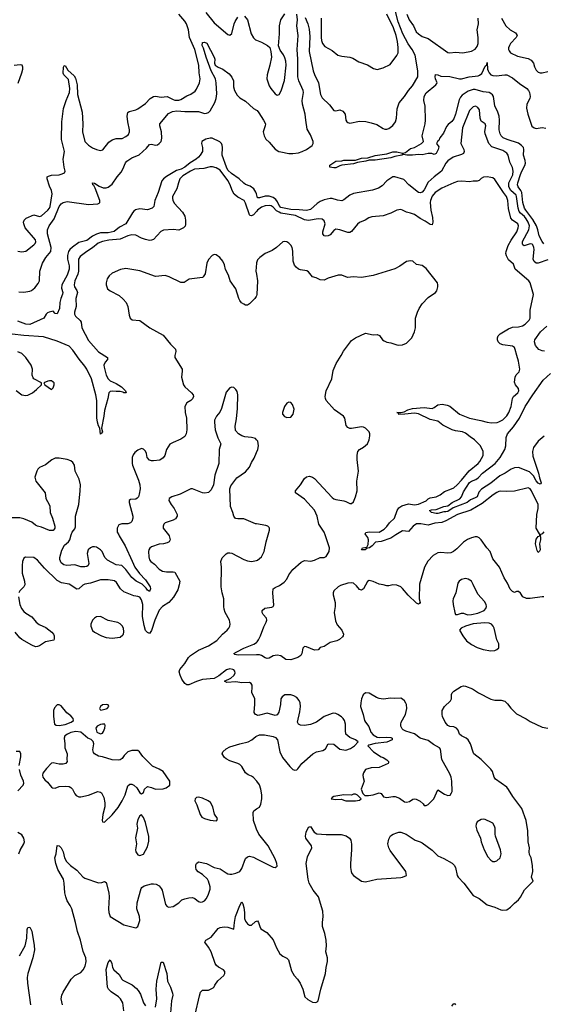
# Model space of a CAD drawing. Header units: inches. Extents: x 1473912 to 1647258, y 640388 to 773423.
# Tile 108 of 256: x 1517587 to 1522923, y 665215 to 675253. Entities that reach past the tile are written whole.
import ezdxf

# ---------------------------------------------------------------- set-up
doc = ezdxf.new("R2010")
doc.units = ezdxf.units.IN
doc.header["$MEASUREMENT"] = 0
for name, color, linetype in [('B5616', 7, 'Continuous'), ('B5617', 7, 'Continuous'), ('B5626', 7, 'Continuous'), ('B5627', 7, 'Continuous')]:
    doc.layers.add(name, color=color, linetype=linetype)

msp = doc.modelspace()

# ---------------------------------------------------------------- linework, layer by layer
at = {"layer": 'B5616', "color": 5}
for points, elevation in [([(1519103, 670000), (1519111, 669990), (1519122, 669950), (1519111, 669930), (1519090, 669920), (1519052, 669910), (1519010, 669907), (1518930, 669878), (1518914, 669866), (1518904, 669850), (1518900, 669830), (1518903, 669777), (1518910, 669747), (1518923, 669730), (1518962, 669702), (1519010, 669650), (1519044, 669630), (1519083, 669623), (1519150, 669625), (1519170, 669619), (1519220, 669530), (1519214, 669490), (1519198, 669442), (1519155, 669365), (1519108, 669310), (1519042, 669270), (1519010, 669234), (1518963, 669130), (1518930, 669025), (1518910, 668996), (1518890, 669005), (1518870, 669027), (1518856, 669076), (1518839, 669170), (1518842, 669290), (1518830, 669340), (1518810, 669365), (1518790, 669374), (1518750, 669378), (1518650, 669419), (1518614, 669450), (1518575, 669515), (1518553, 669533), (1518490, 669544), (1518410, 669542), (1518310, 669509), (1518250, 669497), (1518230, 669487), (1518190, 669450), (1518170, 669448), (1518090, 669498), (1518013, 669513), (1517970, 669534), (1517841, 669661), (1517770, 669742), (1517730, 669770), (1517647, 669773), (1517630, 669762), (1517616, 669730), (1517611, 669690), (1517612, 669610), (1517637, 669530), (1517639, 669490), (1517630, 669470), (1517590, 669432), (1517579, 669410)], 840), ([(1518596, 670000), (1518600, 669990), (1518661, 669890), (1518734, 669734), (1518760, 669670), (1518808, 669608), (1518870, 669542), (1518917, 669470), (1518920, 669450), (1518910, 669425), (1518890, 669438), (1518877, 669457), (1518837, 669497), (1518775, 669530), (1518730, 669566), (1518670, 669649), (1518639, 669679), (1518627, 669687), (1518570, 669697), (1518482, 669742), (1518456, 669770), (1518427, 669830), (1518410, 669848), (1518370, 669875), (1518350, 669880), (1518330, 669879), (1518309, 669870), (1518286, 669850), (1518275, 669810), (1518291, 669710), (1518285, 669690), (1518270, 669679), (1518250, 669675), (1518210, 669676), (1518150, 669696), (1518068, 669688), (1518036, 669696), (1518010, 669717), (1517997, 669750), (1517996, 669770), (1518016, 669844), (1518043, 669897), (1518086, 669930), (1518100, 669950), (1518113, 670000)], 820), ([(1520000, 668165), (1519990, 668169), (1519978, 668190), (1519984, 668276), (1519982, 668330), (1519974, 668354), (1519953, 668390), (1519958, 668450), (1519955, 668470), (1519945, 668485), (1519930, 668495), (1519850, 668493), (1519790, 668501), (1519697, 668497), (1519675, 668510), (1519739, 668541), (1519771, 668568), (1519783, 668590), (1519781, 668610), (1519770, 668625), (1519759, 668630), (1519730, 668634), (1519695, 668625), (1519617, 668563), (1519570, 668536), (1519450, 668525), (1519390, 668506), (1519310, 668471), (1519290, 668472), (1519270, 668487), (1519241, 668530), (1519221, 668570), (1519214, 668606), (1519220, 668630), (1519270, 668690), (1519309, 668751), (1519328, 668772), (1519410, 668824), (1519513, 668870), (1519595, 668925), (1519654, 668990), (1519702, 669030), (1519718, 669050), (1519728, 669070), (1519731, 669090), (1519724, 669130), (1519681, 669210), (1519670, 669244), (1519667, 669270), (1519669, 669349), (1519651, 669410), (1519641, 669470), (1519645, 669670), (1519637, 669730), (1519650, 669767), (1519690, 669807), (1519710, 669817), (1519730, 669819), (1519750, 669815), (1519870, 669750), (1519910, 669737), (1519950, 669730), (1520000, 669741)], 840), ([(1517575, 669370), (1517589, 669290), (1517606, 669250), (1517630, 669219), (1517650, 669201), (1517710, 669166), (1517756, 669110), (1517787, 669087), (1517855, 669055), (1517916, 669010), (1517933, 668990), (1517939, 668970), (1517940, 668940), (1517934, 668926), (1517850, 668912), (1517790, 668870), (1517770, 668862), (1517750, 668861), (1517710, 668876), (1517610, 668935), (1517590, 668952), (1517540, 669010)], 840), ([(1520000, 668778), (1519814, 668773), (1519780, 668780), (1519769, 668790), (1519800, 668810), (1519870, 668846), (1519974, 668886), (1520000, 668905)], 820), ([(1520000, 667495), (1519970, 667527), (1519950, 667542), (1519914, 667554), (1519890, 667576), (1519850, 667638), (1519830, 667661), (1519811, 667671), (1519730, 667696), (1519690, 667716), (1519674, 667730), (1519650, 667770), (1519656, 667790), (1519690, 667819), (1519730, 667840), (1519830, 667872), (1519917, 667890), (1519953, 667910), (1519995, 667945), (1520000, 667948)], 840), ([(1517583, 667650), (1517598, 667738), (1517598, 667770), (1517590, 667792), (1517550, 667793)], 860), ([(1517570, 667390), (1517624, 667450), (1517630, 667470), (1517626, 667490), (1517599, 667550), (1517584, 667610)], 860), ([(1520000, 667002), (1519996, 667010), (1519969, 667090), (1519965, 667170), (1519972, 667188), (1520000, 667207)], 840), ([(1517580, 666750), (1517593, 666787), (1517630, 666851), (1517635, 666870), (1517630, 666909), (1517610, 666943), (1517570, 666967)], 860), ([(1518022, 665210), (1518011, 665270), (1518016, 665310), (1518030, 665340), (1518112, 665470), (1518150, 665508), (1518210, 665538), (1518235, 665565), (1518255, 665605), (1518266, 665650), (1518260, 665690), (1518233, 665753), (1518208, 665870), (1518177, 665957), (1518157, 666050), (1518119, 666190), (1518103, 666223), (1518071, 666271), (1518057, 666310), (1518048, 666350), (1518041, 666450), (1518033, 666490), (1517976, 666590), (1517954, 666650), (1517947, 666710), (1517958, 666750), (1517970, 666834), (1517990, 666831), (1518010, 666810), (1518030, 666770), (1518043, 666710), (1518063, 666670), (1518105, 666630), (1518170, 666582), (1518230, 666515), (1518250, 666502), (1518390, 666452), (1518424, 666456), (1518450, 666467), (1518470, 666458), (1518496, 666350), (1518498, 666310), (1518491, 666190), (1518496, 666150), (1518510, 666110), (1518650, 666025), (1518770, 665996), (1518790, 666007), (1518810, 666070), (1518808, 666110), (1518780, 666190), (1518783, 666250), (1518825, 666395), (1518833, 666407), (1518856, 666424), (1518930, 666443), (1518950, 666444), (1518979, 666439), (1519010, 666422), (1519030, 666397), (1519038, 666378), (1519072, 666232), (1519090, 666211), (1519106, 666206), (1519150, 666213), (1519209, 666250), (1519241, 666279), (1519269, 666291), (1519310, 666299), (1519350, 666304), (1519373, 666293), (1519410, 666263), (1519430, 666258), (1519450, 666259), (1519471, 666269), (1519490, 666295), (1519510, 666339), (1519527, 666390), (1519527, 666413), (1519512, 666470), (1519500, 666490), (1519450, 666538), (1519406, 666566), (1519386, 666590), (1519381, 666610), (1519382, 666638), (1519388, 666652), (1519410, 666666), (1519490, 666649), (1519568, 666610), (1519630, 666598), (1519690, 666555), (1519710, 666545), (1519730, 666542), (1519750, 666542), (1519790, 666553), (1519830, 666570), (1519850, 666601), (1519890, 666703), (1519910, 666720), (1519930, 666726), (1519970, 666714), (1520000, 666699)], 840), ([(1519376, 665110), (1519418, 665302), (1519430, 665339), (1519450, 665361), (1519510, 665358), (1519558, 665382), (1519570, 665392), (1519575, 665410), (1519605, 665455), (1519666, 665510), (1519679, 665530), (1519677, 665550), (1519665, 665565), (1519613, 665593), (1519593, 665610), (1519579, 665630), (1519537, 665750), (1519510, 665799), (1519473, 665850), (1519485, 665870), (1519540, 665900), (1519610, 665987), (1519630, 665998), (1519670, 666004), (1519710, 666002), (1519770, 665982), (1519776, 666050), (1519788, 666110), (1519830, 666224), (1519850, 666259), (1519860, 666240), (1519870, 666202), (1519877, 666150), (1519879, 666090), (1519890, 666062), (1519910, 666034), (1519930, 666021), (1519950, 666023), (1519990, 666059), (1520000, 666063)], 820), ([(1517584, 665710), (1517642, 665810), (1517660, 665890), (1517663, 665977), (1517670, 665999), (1517690, 666003), (1517710, 665962), (1517735, 665815), (1517737, 665770), (1517721, 665690), (1517672, 665530), (1517665, 665490), (1517667, 665430), (1517697, 665210)], 840), ([(1518648, 665150), (1518639, 665230), (1518613, 665270), (1518594, 665290), (1518521, 665341), (1518492, 665370), (1518482, 665390), (1518470, 665570), (1518490, 665641), (1518510, 665667), (1518528, 665630), (1518534, 665590), (1518545, 665565), (1518600, 665520), (1518628, 665470), (1518640, 665460), (1518733, 665413), (1518778, 665378), (1518795, 665355), (1518817, 665317), (1518848, 665230), (1518870, 665198)], 820), ([(1518970, 665185), (1518984, 665270), (1518979, 665370), (1518986, 665450), (1519030, 665645), (1519050, 665646), (1519087, 665530), (1519095, 665450), (1519124, 665390), (1519146, 665330), (1519148, 665310), (1519135, 665250), (1519123, 665130)], 820)]:
    msp.add_lwpolyline(points, dxfattribs=dict(at, elevation=elevation))
at = {"layer": 'B5616', "color": 5, "elevation": 860}
for points in [[(1518410, 669169), (1518370, 669165), (1518350, 669153), (1518330, 669130), (1518313, 669090), (1518313, 669070), (1518330, 669027), (1518350, 669008), (1518421, 668970), (1518470, 668954), (1518530, 668948), (1518610, 668959), (1518639, 668981), (1518646, 668990), (1518649, 669011), (1518644, 669050), (1518633, 669073), (1518610, 669095), (1518588, 669108), (1518490, 669129)], [(1517990, 668269), (1517970, 668269), (1517942, 668238), (1517933, 668210), (1517931, 668149), (1517942, 668070), (1517960, 668060), (1517990, 668056), (1518050, 668066), (1518113, 668090), (1518134, 668110), (1518133, 668130), (1518110, 668156), (1518067, 668187), (1518010, 668257)], [(1518470, 668273), (1518430, 668269), (1518411, 668250), (1518399, 668230), (1518403, 668223), (1518415, 668215), (1518470, 668226), (1518479, 668230), (1518497, 668250), (1518490, 668268)], [(1518430, 668072), (1518410, 668067), (1518377, 668050), (1518364, 668030), (1518372, 667990), (1518410, 667971), (1518430, 667981), (1518443, 667997), (1518456, 668030), (1518457, 668057), (1518454, 668070), (1518451, 668071)], [(1518158, 667998), (1518110, 667986), (1518074, 667970), (1518049, 667951), (1518041, 667930), (1518048, 667872), (1518047, 667830), (1518070, 667770), (1518067, 667710), (1518071, 667690), (1518056, 667670), (1518030, 667663), (1517990, 667664), (1517930, 667677), (1517910, 667675), (1517860, 667620), (1517824, 667570), (1517819, 667550), (1517824, 667530), (1517842, 667502), (1517870, 667479), (1517910, 667430), (1517923, 667423), (1517950, 667419), (1517990, 667434), (1518050, 667440), (1518090, 667435), (1518110, 667425), (1518125, 667410), (1518150, 667361), (1518164, 667344), (1518190, 667331), (1518211, 667331), (1518290, 667348), (1518383, 667383), (1518410, 667377), (1518421, 667370), (1518444, 667324), (1518455, 667270), (1518454, 667230), (1518435, 667150), (1518427, 667090), (1518430, 667074), (1518450, 667072), (1518530, 667147), (1518590, 667220), (1518632, 667288), (1518662, 667350), (1518690, 667442), (1518710, 667458), (1518730, 667459), (1518750, 667450), (1518781, 667421), (1518810, 667372), (1518830, 667362), (1518850, 667374), (1518858, 667410), (1518890, 667436), (1518930, 667426), (1518970, 667407), (1519050, 667411), (1519079, 667421), (1519117, 667450), (1519116, 667490), (1519050, 667589), (1519010, 667613), (1518942, 667642), (1518841, 667741), (1518809, 667789), (1518790, 667802), (1518730, 667802), (1518691, 667789), (1518651, 667750), (1518630, 667722), (1518610, 667709), (1518590, 667704), (1518530, 667709), (1518430, 667739), (1518390, 667745), (1518349, 667769), (1518341, 667781), (1518334, 667810), (1518344, 667870), (1518336, 667896), (1518316, 667916), (1518282, 667930), (1518211, 667991)], [(1519410, 667326), (1519390, 667325), (1519382, 667318), (1519375, 667310), (1519371, 667290), (1519393, 667250), (1519426, 667150), (1519444, 667124), (1519470, 667111), (1519530, 667094), (1519590, 667085), (1519598, 667090), (1519602, 667110), (1519574, 667154), (1519554, 667230), (1519532, 667272), (1519509, 667290), (1519450, 667318)], [(1518830, 667148), (1518810, 667138), (1518790, 667098), (1518783, 667070), (1518781, 667050), (1518787, 667010), (1518768, 666912), (1518777, 666850), (1518768, 666790), (1518771, 666770), (1518790, 666739), (1518810, 666731), (1518850, 666745), (1518890, 666822), (1518903, 666877), (1518905, 666925), (1518869, 667070), (1518850, 667118)]]:
    msp.add_lwpolyline(points, close=True, dxfattribs=at)
at = {"layer": 'B5617', "color": 5}
for points, elevation in [([(1517570, 672894), (1517610, 672885), (1517650, 672894), (1517730, 672956), (1517744, 672970), (1517752, 672988), (1517750, 673010), (1517644, 673130), (1517629, 673170), (1517627, 673190), (1517632, 673210), (1517653, 673230), (1517730, 673263), (1517790, 673248), (1517810, 673252), (1517875, 673310), (1517890, 673330), (1517897, 673350), (1517918, 673478), (1517911, 673510), (1517890, 673554), (1517866, 673630), (1517869, 673650), (1517881, 673659), (1517910, 673668), (1517990, 673672), (1518020, 673680), (1518043, 673690), (1518051, 673709), (1518041, 673750), (1518032, 673830), (1518044, 673910), (1518014, 674030), (1518016, 674210), (1518034, 674346), (1518061, 674430), (1518095, 674510), (1518100, 674550), (1518084, 674644), (1518037, 674690), (1518031, 674709), (1518035, 674770), (1518039, 674781), (1518050, 674785), (1518078, 674738), (1518142, 674682), (1518157, 674657), (1518173, 674590), (1518177, 674490), (1518223, 674310), (1518230, 674190), (1518226, 674110), (1518250, 674012), (1518290, 673974), (1518330, 673946), (1518370, 673928), (1518410, 673920), (1518433, 673927), (1518497, 674003), (1518530, 674027), (1518570, 674041), (1518630, 674041), (1518670, 674061), (1518696, 674084), (1518707, 674110), (1518707, 674130), (1518689, 674210), (1518681, 674270), (1518690, 674307), (1518703, 674317), (1518770, 674334), (1518790, 674344), (1518870, 674399), (1518918, 674450), (1518950, 674470), (1518970, 674472), (1519030, 674464), (1519090, 674471), (1519150, 674439), (1519170, 674433), (1519210, 674433), (1519230, 674440), (1519290, 674477), (1519330, 674492), (1519376, 674524), (1519390, 674545), (1519419, 674610), (1519427, 674650), (1519416, 674710), (1519414, 674790), (1519373, 674950), (1519318, 675070), (1519309, 675150), (1519287, 675210), (1519270, 675238), (1519210, 675308)], 780), ([(1519485, 675325), (1519570, 675220), (1519710, 675101), (1519730, 675096), (1519750, 675111), (1519773, 675210), (1519784, 675236), (1519810, 675279)], 780), ([(1519877, 675290), (1519908, 675250), (1519945, 675110), (1519970, 675067), (1519990, 675047), (1520000, 675043)], 780), ([(1517580, 672480), (1517630, 672476), (1517690, 672484), (1517708, 672492), (1517740, 672520), (1517777, 672563), (1517788, 672590), (1517791, 672690), (1517819, 672770), (1517855, 672830), (1517905, 672890), (1517907, 672930), (1517871, 673069), (1517872, 673110), (1517888, 673150), (1517937, 673223), (1517991, 673350), (1518010, 673374), (1518030, 673389), (1518070, 673401), (1518290, 673370), (1518384, 673376), (1518398, 673382), (1518404, 673390), (1518405, 673410), (1518356, 673536), (1518342, 673562), (1518333, 673570), (1518329, 673590), (1518350, 673587), (1518397, 673557), (1518438, 673538), (1518470, 673537), (1518490, 673545), (1518530, 673577), (1518582, 673650), (1518623, 673697), (1518640, 673730), (1518665, 673795), (1518678, 673810), (1518730, 673843), (1518804, 673876), (1518878, 673942), (1518910, 673979), (1518930, 673985), (1518970, 673974), (1518990, 673976), (1519010, 673990), (1519028, 674012), (1519035, 674045), (1519033, 674110), (1519015, 674170), (1519017, 674190), (1519103, 674297), (1519143, 674317), (1519190, 674323), (1519270, 674316), (1519410, 674316), (1519470, 674298), (1519490, 674299), (1519510, 674308), (1519530, 674324), (1519577, 674410), (1519590, 674450), (1519596, 674496), (1519591, 674610), (1519583, 674650), (1519538, 674730), (1519486, 674870), (1519461, 674961), (1519447, 674990), (1519450, 675019), (1519470, 675022), (1519493, 675013), (1519569, 674870), (1519575, 674850), (1519574, 674810), (1519580, 674790), (1519610, 674770), (1519659, 674750), (1519721, 674701), (1519748, 674668), (1519765, 674630), (1519767, 674570), (1519776, 674530), (1519802, 674482), (1519830, 674456), (1519890, 674422), (1519969, 674349), (1520000, 674329)], 760), ([(1517573, 674607), (1517610, 674710), (1517620, 674750), (1517621, 674770), (1517614, 674790), (1517592, 674792), (1517530, 674787)], 820), ([(1520000, 673476), (1519995, 673495), (1519974, 673530), (1519935, 673555), (1519890, 673572), (1519870, 673585), (1519823, 673630), (1519745, 673685), (1519710, 673719), (1519695, 673750), (1519652, 673870), (1519655, 673950), (1519652, 673972), (1519643, 673990), (1519626, 674006), (1519550, 674044), (1519530, 674046), (1519484, 674036), (1519443, 674010), (1519439, 673990), (1519450, 673950), (1519449, 673910), (1519428, 673870), (1519409, 673850), (1519386, 673830), (1519325, 673795), (1519270, 673748), (1519233, 673730), (1519185, 673715), (1519085, 673655), (1519053, 673630), (1519037, 673610), (1519000, 673490), (1518964, 673410), (1518956, 673350), (1518939, 673330), (1518890, 673313), (1518810, 673324), (1518766, 673314), (1518750, 673302), (1518736, 673284), (1518670, 673170), (1518603, 673137), (1518550, 673094), (1518490, 673081), (1518410, 673079), (1518370, 673068), (1518330, 673046), (1518270, 673003), (1518190, 672982), (1518125, 672935), (1518098, 672910), (1518085, 672890), (1518075, 672850), (1518076, 672810), (1518090, 672745), (1518090, 672710), (1518070, 672650), (1518017, 672550), (1518015, 672515), (1518026, 672470), (1518025, 672455), (1518005, 672410), (1517996, 672370), (1517994, 672310), (1517970, 672253), (1517950, 672259), (1517930, 672281), (1517888, 672272), (1517870, 672263), (1517857, 672250), (1517835, 672210), (1517690, 672147), (1517650, 672148), (1517570, 672181)], 760), ([(1520000, 673299), (1519970, 673264), (1519950, 673253), (1519937, 673257), (1519930, 673263), (1519890, 673384), (1519875, 673410), (1519810, 673444), (1519774, 673474), (1519751, 673510), (1519732, 673570), (1519710, 673613), (1519630, 673719), (1519590, 673744), (1519553, 673753), (1519530, 673753), (1519463, 673737), (1519370, 673728), (1519327, 673710), (1519250, 673662), (1519219, 673630), (1519204, 673590), (1519189, 673530), (1519145, 673450), (1519143, 673430), (1519147, 673413), (1519162, 673382), (1519246, 673290), (1519270, 673250), (1519278, 673210), (1519276, 673164), (1519272, 673148), (1519255, 673130), (1519210, 673106), (1519150, 673113), (1519052, 673108), (1519027, 673093), (1518950, 673013), (1518930, 673005), (1518910, 673003), (1518870, 673011), (1518830, 673024), (1518770, 673055), (1518730, 673059), (1518690, 673048), (1518610, 673014), (1518496, 673004), (1518430, 672990), (1518387, 672973), (1518330, 672928), (1518270, 672890), (1518202, 672838), (1518187, 672813), (1518187, 672690), (1518180, 672660), (1518150, 672592), (1518142, 672550), (1518146, 672530), (1518171, 672491), (1518176, 672470), (1518161, 672410), (1518163, 672330), (1518145, 672270), (1518145, 672250), (1518156, 672230), (1518205, 672185), (1518213, 672170), (1518220, 672110), (1518290, 671981), (1518390, 671868), (1518482, 671810), (1518482, 671790), (1518458, 671762), (1518445, 671730), (1518447, 671710), (1518470, 671630), (1518488, 671590), (1518511, 671571), (1518570, 671545), (1518625, 671510), (1518667, 671470), (1518673, 671450), (1518650, 671450), (1518637, 671457), (1518610, 671462), (1518570, 671461), (1518530, 671466), (1518510, 671464), (1518495, 671450), (1518484, 671390), (1518451, 671270), (1518445, 671210), (1518420, 671090), (1518430, 671050), (1518422, 671038), (1518410, 671028), (1518404, 671090), (1518390, 671112), (1518381, 671150), (1518375, 671195), (1518372, 671372), (1518363, 671430), (1518320, 671590), (1518270, 671690), (1518250, 671721), (1518192, 671792), (1518130, 671885), (1518090, 671923), (1517970, 671976), (1517830, 672021), (1517630, 672032), (1517510, 672048)], 780), ([(1520000, 672438), (1519997, 672430), (1519983, 672410), (1519930, 672357), (1519910, 672344), (1519890, 672344), (1519870, 672354), (1519847, 672367), (1519830, 672389), (1519819, 672410), (1519790, 672509), (1519731, 672591), (1519714, 672650), (1519686, 672706), (1519674, 672754), (1519656, 672790), (1519628, 672828), (1519590, 672855), (1519570, 672858), (1519550, 672850), (1519510, 672807), (1519494, 672770), (1519478, 672662), (1519457, 672630), (1519450, 672625), (1519313, 672607), (1519265, 672575), (1519230, 672574), (1519110, 672631), (1519070, 672644), (1518970, 672635), (1518810, 672693), (1518670, 672716), (1518614, 672706), (1518530, 672668), (1518498, 672642), (1518480, 672610), (1518469, 672570), (1518469, 672550), (1518483, 672510), (1518508, 672488), (1518600, 672440), (1518643, 672403), (1518671, 672371), (1518688, 672330), (1518702, 672242), (1518713, 672210), (1518734, 672194), (1518810, 672185), (1518912, 672112), (1519050, 672036), (1519124, 671944), (1519175, 671895), (1519179, 671870), (1519167, 671830), (1519170, 671810), (1519242, 671690), (1519243, 671670), (1519235, 671610), (1519257, 671530), (1519269, 671509), (1519338, 671450), (1519355, 671430), (1519360, 671410), (1519350, 671387), (1519330, 671370), (1519290, 671347), (1519270, 671310), (1519273, 671250), (1519287, 671190), (1519292, 671070), (1519283, 671030), (1519270, 671003), (1519230, 670975), (1519150, 670944), (1519116, 670924), (1519084, 670870), (1519068, 670810), (1519050, 670786), (1519016, 670764), (1518950, 670754), (1518930, 670755), (1518910, 670763), (1518887, 670790), (1518880, 670830), (1518870, 670855), (1518850, 670874), (1518830, 670882), (1518790, 670865), (1518761, 670839), (1518744, 670816), (1518735, 670790), (1518734, 670730), (1518737, 670710), (1518798, 670558), (1518812, 670510), (1518815, 670470), (1518805, 670415), (1518798, 670390), (1518786, 670374), (1518770, 670366), (1518718, 670362), (1518703, 670350), (1518704, 670330), (1518741, 670190), (1518741, 670170), (1518730, 670138), (1518716, 670124), (1518690, 670115), (1518627, 670113), (1518598, 670102), (1518580, 670070), (1518582, 670030), (1518596, 670000)], 820), ([(1520000, 672774), (1519999, 672770), (1519995, 672690), (1520000, 672657)], 820), ([(1517550, 671474), (1517610, 671427), (1517650, 671420), (1517670, 671425), (1517717, 671450), (1517758, 671482), (1517809, 671530), (1517809, 671550), (1517733, 671593), (1517723, 671603), (1517716, 671630), (1517717, 671690), (1517705, 671730), (1517650, 671810), (1517610, 671851), (1517570, 671868)], 820), ([(1520000, 670971), (1519990, 670982), (1519950, 670993), (1519880, 671000), (1519850, 671009), (1519818, 671030), (1519786, 671066), (1519784, 671110), (1519797, 671183), (1519807, 671290), (1519810, 671430), (1519804, 671464), (1519790, 671484), (1519770, 671503), (1519750, 671506), (1519730, 671499), (1519690, 671457), (1519645, 671290), (1519627, 671253), (1519593, 671210), (1519573, 671170), (1519571, 671150), (1519580, 671070), (1519606, 670990), (1519637, 670930), (1519619, 670870), (1519617, 670730), (1519577, 670610), (1519561, 670510), (1519539, 670461), (1519510, 670433), (1519474, 670426), (1519449, 670430), (1519350, 670469), (1519330, 670469), (1519223, 670417), (1519138, 670390), (1519110, 670373), (1519108, 670350), (1519131, 670310), (1519163, 670270), (1519193, 670210), (1519191, 670190), (1519174, 670166), (1519150, 670150), (1519070, 670123), (1519055, 670110), (1519048, 670090), (1519048, 670070), (1519103, 670000)], 840), ([(1520000, 670113), (1519990, 670115), (1519870, 670163), (1519810, 670163), (1519787, 670167), (1519770, 670190), (1519760, 670230), (1519736, 670290), (1519729, 670470), (1519738, 670502), (1519799, 670581), (1519890, 670645), (1519929, 670690), (1519950, 670738), (1519977, 670783), (1520000, 670839)], 840), ([(1518113, 670000), (1518121, 670030), (1518150, 670063), (1518157, 670083), (1518155, 670190), (1518190, 670310), (1518205, 670450), (1518207, 670510), (1518192, 670570), (1518152, 670650), (1518145, 670710), (1518130, 670739), (1518110, 670754), (1518070, 670768), (1517990, 670784), (1517950, 670784), (1517914, 670766), (1517850, 670716), (1517790, 670687), (1517773, 670670), (1517761, 670650), (1517742, 670590), (1517752, 670550), (1517764, 670530), (1517847, 670430), (1517853, 670370), (1517888, 670310), (1517894, 670294), (1517898, 670230), (1517922, 670170), (1517944, 670090), (1517945, 670070), (1517940, 670060), (1517930, 670047), (1517910, 670044), (1517890, 670047), (1517810, 670080), (1517770, 670090), (1517750, 670100), (1517711, 670131), (1517630, 670163), (1517590, 670173), (1517510, 670176)], 820)]:
    msp.add_lwpolyline(points, dxfattribs=dict(at, elevation=elevation))
at = {"layer": 'B5617', "color": 5, "elevation": 820}
msp.add_lwpolyline([(1517910, 671570), (1517890, 671570), (1517873, 671567), (1517832, 671550), (1517842, 671530), (1517910, 671483), (1517930, 671499), (1517940, 671530), (1517937, 671550), (1517930, 671559)], close=True, dxfattribs=at)
at = {"layer": 'B5626', "color": 5}
for points, elevation in [([(1520000, 669741), (1520010, 669743), (1520050, 669778), (1520080, 669830), (1520098, 669930), (1520119, 670000)], 840), ([(1520000, 668905), (1520006, 668910), (1520020, 668930), (1520041, 668970), (1520076, 669064), (1520100, 669110), (1520105, 669130), (1520101, 669150), (1520069, 669190), (1520059, 669210), (1520057, 669230), (1520087, 669253), (1520157, 669263), (1520169, 669270), (1520176, 669284), (1520166, 669410), (1520172, 669450), (1520190, 669465), (1520236, 669484), (1520283, 669517), (1520310, 669550), (1520330, 669593), (1520370, 669648), (1520457, 669723), (1520490, 669738), (1520554, 669734), (1520590, 669744), (1520650, 669769), (1520690, 669770), (1520710, 669780), (1520740, 669830), (1520746, 669870), (1520701, 670000)], 820), ([(1522930, 669368), (1522910, 669370), (1522791, 669352), (1522752, 669352), (1522716, 669370), (1522690, 669406), (1522670, 669422), (1522650, 669424), (1522630, 669413), (1522610, 669423), (1522587, 669447), (1522558, 669510), (1522524, 669564), (1522477, 669670), (1522410, 669758), (1522382, 669830), (1522348, 669868), (1522291, 669950), (1522270, 669971), (1522250, 669980), (1522230, 669980), (1522191, 669970), (1522150, 669953), (1522110, 669926), (1522042, 669858), (1522008, 669832), (1521981, 669819), (1521950, 669813), (1521878, 669822), (1521850, 669817), (1521802, 669790), (1521746, 669734), (1521713, 669670), (1521662, 669498), (1521659, 669350), (1521667, 669310), (1521660, 669300), (1521650, 669296), (1521630, 669304), (1521547, 669387), (1521490, 669453), (1521470, 669470), (1521430, 669487), (1521390, 669490), (1521350, 669480), (1521330, 669480), (1521290, 669493), (1521250, 669498), (1521190, 669526), (1521150, 669535), (1521130, 669527), (1521090, 669452), (1521070, 669437), (1521050, 669443), (1521020, 669480), (1520990, 669507), (1520970, 669513), (1520930, 669509), (1520856, 669484), (1520833, 669470), (1520790, 669430), (1520782, 669410), (1520781, 669390), (1520802, 669310), (1520801, 669270), (1520792, 669210), (1520806, 669126), (1520824, 669084), (1520870, 669030), (1520888, 668990), (1520884, 668970), (1520878, 668962), (1520845, 668935), (1520818, 668922), (1520750, 668902), (1520690, 668863), (1520648, 668852), (1520630, 668828), (1520590, 668827), (1520510, 668861), (1520490, 668862), (1520474, 668846), (1520462, 668790), (1520452, 668770), (1520421, 668750), (1520350, 668726), (1520300, 668730), (1520247, 668767), (1520210, 668776), (1520171, 668769), (1520130, 668744), (1520110, 668740), (1520090, 668746), (1520052, 668772), (1520030, 668779), (1520000, 668778)], 820), ([(1521421, 670000), (1521370, 669968), (1521270, 669934), (1521212, 669928), (1521179, 669890), (1521152, 669870), (1521117, 669863), (1521107, 669850), (1521069, 669850), (1521082, 669870), (1521124, 669877), (1521138, 669902), (1521141, 669950), (1521134, 669974), (1521116, 670000)], 780), ([(1522895, 670000), (1522890, 669990), (1522896, 669976), (1522896, 669950), (1522886, 669910), (1522891, 669849), (1522886, 669834), (1522870, 669820), (1522860, 669840), (1522843, 669910), (1522850, 669957), (1522870, 669984), (1522889, 669991), (1522887, 670000)], 780), ([(1520000, 666063), (1520010, 666067), (1520022, 666050), (1520033, 666010), (1520046, 665986), (1520106, 665946), (1520170, 665871), (1520204, 665790), (1520238, 665730), (1520270, 665705), (1520310, 665687), (1520328, 665668), (1520356, 665556), (1520385, 665510), (1520420, 665470), (1520444, 665430), (1520472, 665370), (1520493, 665290), (1520523, 665263), (1520570, 665238), (1520606, 665234), (1520620, 665240), (1520630, 665251), (1520656, 665370), (1520704, 665530), (1520711, 665589), (1520725, 665650), (1520725, 665690), (1520708, 665750), (1520714, 665810), (1520710, 665868), (1520696, 665936), (1520673, 666010), (1520672, 666048), (1520681, 666110), (1520675, 666165), (1520632, 666310), (1520579, 666378), (1520550, 666425), (1520537, 666450), (1520526, 666490), (1520507, 666650), (1520521, 666719), (1520564, 666810), (1520561, 666830), (1520502, 666910), (1520500, 666930), (1520506, 666970), (1520530, 667022), (1520550, 667027), (1520588, 666970), (1520614, 666954), (1520710, 666945), (1520865, 666945), (1520913, 666933), (1520947, 666910), (1520963, 666890), (1520968, 666848), (1520968, 666790), (1520957, 666650), (1520957, 666610), (1520964, 666570), (1520972, 666550), (1520988, 666528), (1521070, 666469), (1521110, 666465), (1521228, 666492), (1521472, 666508), (1521489, 666510), (1521529, 666530), (1521524, 666570), (1521362, 666782), (1521348, 666810), (1521339, 666850), (1521350, 666898), (1521367, 666933), (1521394, 666950), (1521430, 666964), (1521450, 666970), (1521470, 666970), (1521526, 666950), (1521616, 666890), (1521670, 666873), (1521690, 666862), (1521790, 666786), (1521850, 666730), (1521910, 666703), (1521995, 666655), (1522015, 666635), (1522030, 666611), (1522046, 666530), (1522057, 666510), (1522115, 666450), (1522210, 666324), (1522270, 666295), (1522350, 666230), (1522430, 666205), (1522490, 666178), (1522510, 666174), (1522550, 666179), (1522590, 666205), (1522630, 666247), (1522670, 666279), (1522690, 666307), (1522730, 666382), (1522819, 666470), (1522803, 666510), (1522817, 666570), (1522814, 666630), (1522799, 666710), (1522784, 666744), (1522780, 666770), (1522781, 666810), (1522769, 666870), (1522764, 666984), (1522750, 667090), (1522704, 667210), (1522613, 667333), (1522570, 667405), (1522550, 667429), (1522435, 667510), (1522421, 667530), (1522404, 667590), (1522390, 667614), (1522291, 667710), (1522216, 667770), (1522207, 667787), (1522182, 667870), (1522158, 667910), (1522136, 667930), (1522091, 667951), (1522070, 667968), (1522056, 668010), (1522040, 668030), (1522010, 668043), (1521970, 668048), (1521950, 668057), (1521922, 668090), (1521895, 668150), (1521891, 668170), (1521894, 668210), (1521917, 668250), (1521979, 668310), (1521987, 668330), (1521988, 668372), (1521995, 668390), (1522011, 668409), (1522085, 668455), (1522110, 668462), (1522130, 668460), (1522201, 668430), (1522264, 668390), (1522387, 668327), (1522430, 668316), (1522495, 668315), (1522530, 668304), (1522560, 668280), (1522593, 668233), (1522650, 668178), (1522747, 668127), (1522790, 668097), (1522910, 668042), (1522970, 668032)], 820), ([(1520000, 667948), (1520030, 667961), (1520083, 667963), (1520170, 667946), (1520195, 667935), (1520214, 667910), (1520237, 667790), (1520265, 667730), (1520339, 667639), (1520370, 667610), (1520390, 667601), (1520410, 667606), (1520423, 667617), (1520462, 667670), (1520574, 667770), (1520613, 667790), (1520677, 667803), (1520702, 667818), (1520730, 667870), (1520790, 667866), (1520850, 667816), (1520910, 667806), (1520958, 667822), (1520998, 667850), (1521038, 667890), (1521009, 667910), (1520950, 667935), (1520912, 667970), (1520906, 668006), (1520906, 668070), (1520896, 668110), (1520884, 668130), (1520867, 668147), (1520830, 668171), (1520810, 668179), (1520790, 668182), (1520770, 668180), (1520690, 668150), (1520611, 668090), (1520552, 668068), (1520490, 668058), (1520450, 668060), (1520430, 668070), (1520419, 668090), (1520443, 668197), (1520448, 668250), (1520444, 668290), (1520434, 668314), (1520410, 668343), (1520380, 668360), (1520350, 668370), (1520290, 668370), (1520261, 668350), (1520250, 668330), (1520246, 668270), (1520228, 668192), (1520210, 668166), (1520190, 668161), (1520110, 668182), (1520030, 668162), (1520010, 668161), (1520000, 668165)], 840), ([(1520000, 667207), (1520030, 667226), (1520046, 667254), (1520055, 667310), (1520055, 667350), (1520045, 667410), (1520031, 667451), (1520005, 667490), (1520000, 667495)], 840), ([(1520000, 666699), (1520170, 666614), (1520190, 666611), (1520210, 666625), (1520209, 666650), (1520190, 666699), (1520118, 666830), (1520025, 666950), (1520000, 667002)], 840), ([(1521990, 665196), (1522010, 665225), (1522021, 665221), (1522030, 665211)], 780)]:
    msp.add_lwpolyline(points, dxfattribs=dict(at, elevation=elevation))
at = {"layer": 'B5626', "color": 5, "elevation": 840}
for points in [[(1522130, 669556), (1522090, 669545), (1522066, 669530), (1522051, 669510), (1522031, 669410), (1522004, 669350), (1522000, 669330), (1522004, 669290), (1522020, 669210), (1522030, 669190), (1522050, 669188), (1522090, 669203), (1522110, 669201), (1522150, 669186), (1522190, 669189), (1522256, 669204), (1522320, 669230), (1522339, 669250), (1522344, 669270), (1522340, 669290), (1522323, 669323), (1522255, 669395), (1522210, 669496), (1522190, 669529), (1522159, 669550)], [(1522323, 669103), (1522210, 669093), (1522129, 669070), (1522086, 669050), (1522068, 669030), (1522102, 668970), (1522140, 668920), (1522190, 668882), (1522250, 668851), (1522311, 668831), (1522390, 668819), (1522430, 668823), (1522450, 668831), (1522469, 668850), (1522469, 668889), (1522449, 668930), (1522421, 669050), (1522412, 669070), (1522396, 669090), (1522370, 669100)], [(1521110, 668389), (1521089, 668371), (1521071, 668330), (1521063, 668290), (1521062, 668250), (1521088, 668168), (1521100, 668110), (1521110, 668090), (1521146, 668046), (1521165, 667990), (1521190, 667964), (1521230, 667939), (1521250, 667934), (1521330, 667939), (1521370, 667935), (1521382, 667930), (1521382, 667910), (1521330, 667889), (1521210, 667874), (1521144, 667856), (1521134, 667850), (1521192, 667790), (1521270, 667738), (1521290, 667731), (1521327, 667707), (1521345, 667690), (1521344, 667676), (1521342, 667670), (1521250, 667629), (1521170, 667626), (1521110, 667609), (1521090, 667575), (1521084, 667550), (1521086, 667526), (1521098, 667490), (1521066, 667410), (1521083, 667363), (1521105, 667345), (1521143, 667343), (1521188, 667350), (1521251, 667371), (1521270, 667365), (1521296, 667330), (1521330, 667325), (1521390, 667334), (1521413, 667333), (1521457, 667317), (1521510, 667279), (1521530, 667275), (1521558, 667282), (1521594, 667306), (1521610, 667310), (1521628, 667308), (1521667, 667287), (1521698, 667258), (1521710, 667241), (1521730, 667241), (1521749, 667251), (1521808, 667310), (1521850, 667402), (1521918, 667358), (1521950, 667343), (1521973, 667347), (1521989, 667371), (1521994, 667386), (1521991, 667490), (1521985, 667530), (1521970, 667566), (1521888, 667710), (1521876, 667816), (1521867, 667830), (1521805, 667865), (1521750, 667904), (1521670, 667930), (1521610, 667974), (1521521, 668001), (1521495, 668015), (1521485, 668025), (1521472, 668052), (1521470, 668070), (1521474, 668090), (1521520, 668170), (1521531, 668230), (1521530, 668270), (1521524, 668284), (1521509, 668310), (1521490, 668326), (1521470, 668335), (1521407, 668333), (1521370, 668337), (1521290, 668326), (1521270, 668328), (1521250, 668332), (1521224, 668344), (1521150, 668387)], [(1521010, 667358), (1520990, 667358), (1520970, 667348), (1520891, 667349), (1520790, 667333), (1520770, 667322), (1520763, 667310), (1520810, 667304), (1520865, 667305), (1520910, 667288), (1521010, 667289), (1521050, 667298), (1521068, 667310), (1521030, 667348)], [(1522310, 667103), (1522290, 667099), (1522250, 667074), (1522239, 667050), (1522236, 667030), (1522246, 666990), (1522282, 666910), (1522291, 666870), (1522319, 666790), (1522359, 666719), (1522390, 666684), (1522410, 666671), (1522430, 666671), (1522450, 666677), (1522482, 666710), (1522493, 666750), (1522487, 666790), (1522436, 666930), (1522432, 666950), (1522434, 667010), (1522427, 667030), (1522410, 667061), (1522395, 667070), (1522330, 667099)]]:
    msp.add_lwpolyline(points, close=True, dxfattribs=at)
at = {"layer": 'B5627', "color": 5}
for points, elevation in [([(1520496, 675276), (1520524, 675210), (1520536, 675156), (1520543, 675083), (1520538, 674930), (1520577, 674730), (1520590, 674695), (1520634, 674610), (1520653, 674490), (1520670, 674456), (1520744, 674384), (1520790, 674327), (1520810, 674324), (1520850, 674335), (1520879, 674319), (1520903, 674290), (1520912, 674230), (1520922, 674210), (1520930, 674204), (1520950, 674198), (1521050, 674217), (1521115, 674215), (1521170, 674203), (1521226, 674186), (1521290, 674144), (1521310, 674137), (1521330, 674137), (1521350, 674145), (1521390, 674173), (1521417, 674210), (1521426, 674250), (1521435, 674345), (1521456, 674404), (1521510, 674471), (1521549, 674530), (1521590, 674577), (1521645, 674670), (1521645, 674730), (1521616, 674890), (1521588, 674948), (1521547, 675007), (1521493, 675110), (1521445, 675230), (1521416, 675336)], 760), ([(1520000, 675043), (1520050, 675023), (1520111, 674991), (1520136, 674970), (1520148, 674928), (1520153, 674870), (1520138, 674790), (1520109, 674691), (1520107, 674650), (1520130, 674578), (1520145, 674550), (1520190, 674496), (1520210, 674485), (1520230, 674491), (1520253, 674527), (1520287, 674633), (1520304, 674790), (1520300, 674830), (1520290, 674864), (1520274, 674894), (1520241, 674941), (1520226, 674986), (1520236, 675110), (1520235, 675190), (1520250, 675250), (1520290, 675311)], 780), ([(1520000, 674329), (1520006, 674326), (1520024, 674304), (1520073, 674230), (1520091, 674190), (1520090, 674170), (1520070, 674110), (1520077, 674070), (1520096, 674036), (1520130, 674005), (1520190, 673934), (1520229, 673910), (1520250, 673904), (1520330, 673888), (1520370, 673887), (1520430, 673897), (1520465, 673910), (1520510, 673930), (1520569, 673970), (1520579, 673990), (1520577, 674010), (1520550, 674078), (1520518, 674138), (1520502, 674230), (1520498, 674290), (1520469, 674390), (1520467, 674430), (1520479, 674510), (1520476, 674530), (1520432, 674630), (1520421, 674670), (1520421, 674850), (1520415, 674950), (1520424, 675090), (1520413, 675190), (1520417, 675250), (1520413, 675310)], 760), ([(1520659, 675270), (1520659, 675070), (1520662, 675042), (1520674, 675010), (1520698, 674978), (1520770, 674938), (1520830, 674890), (1520870, 674880), (1520950, 674870), (1520981, 674861), (1521044, 674824), (1521133, 674793), (1521194, 674754), (1521230, 674746), (1521290, 674762), (1521363, 674797), (1521431, 674889), (1521444, 674916), (1521445, 674970), (1521439, 675030), (1521424, 675090), (1521395, 675170), (1521330, 675310)], 780), ([(1521531, 675310), (1521556, 675250), (1521599, 675190), (1521628, 675130), (1521650, 675107), (1521690, 675081), (1521750, 675061), (1521950, 674920), (1521970, 674915), (1522030, 674923), (1522104, 674916), (1522190, 674932), (1522230, 674952), (1522250, 674980), (1522258, 675010), (1522260, 675070), (1522249, 675150), (1522262, 675210), (1522261, 675270)], 760), ([(1522497, 675270), (1522543, 675190), (1522584, 675150), (1522639, 675119), (1522648, 675110), (1522658, 675090), (1522647, 675070), (1522590, 675010), (1522579, 674990), (1522570, 674966), (1522569, 674950), (1522574, 674934), (1522590, 674915), (1522661, 674881), (1522770, 674857), (1522800, 674840), (1522824, 674810), (1522833, 674773), (1522850, 674737), (1522870, 674719), (1522890, 674712), (1522910, 674712), (1522970, 674725)], 760), ([(1522930, 672968), (1522910, 672991), (1522881, 673050), (1522869, 673110), (1522855, 673150), (1522815, 673215), (1522744, 673310), (1522733, 673330), (1522716, 673390), (1522703, 673490), (1522693, 673513), (1522666, 673550), (1522660, 673570), (1522662, 673590), (1522690, 673673), (1522705, 673710), (1522735, 673765), (1522741, 673790), (1522739, 673819), (1522723, 673870), (1522725, 673930), (1522720, 673950), (1522702, 673970), (1522670, 673993), (1522556, 674030), (1522513, 674050), (1522493, 674070), (1522483, 674090), (1522475, 674130), (1522478, 674230), (1522474, 674270), (1522461, 674310), (1522430, 674374), (1522417, 674470), (1522407, 674487), (1522390, 674502), (1522370, 674511), (1522310, 674519), (1522230, 674541), (1522210, 674541), (1522156, 674524), (1522096, 674484), (1522078, 674462), (1522065, 674435), (1522030, 674290), (1522010, 674242), (1521990, 674215), (1521954, 674186), (1521937, 674163), (1521905, 674095), (1521870, 674049), (1521858, 674022), (1521844, 674010), (1521836, 673990), (1521857, 673957), (1521853, 673930), (1521830, 673888), (1521810, 673878), (1521788, 673888), (1521749, 673889), (1521690, 673875), (1521650, 673880), (1521590, 673872), (1521531, 673871), (1521497, 673877), (1521490, 673882), (1521481, 673870), (1521410, 673858), (1521370, 673846), (1521210, 673820), (1521150, 673821), (1521116, 673810), (1521030, 673798), (1520990, 673785), (1520870, 673769), (1520850, 673764), (1520810, 673744), (1520790, 673741), (1520749, 673750), (1520747, 673770), (1520810, 673809), (1520870, 673814), (1520890, 673820), (1521010, 673821), (1521070, 673840), (1521135, 673845), (1521210, 673868), (1521330, 673884), (1521390, 673906), (1521430, 673906), (1521490, 673891), (1521506, 673894), (1521520, 673900), (1521570, 673939), (1521612, 673950), (1521681, 673990), (1521701, 674010), (1521690, 674070), (1521719, 674190), (1521724, 674230), (1521719, 674370), (1521705, 674430), (1521708, 674470), (1521730, 674506), (1521829, 674590), (1521838, 674602), (1521841, 674610), (1521823, 674650), (1521820, 674670), (1521826, 674694), (1521849, 674691), (1521878, 674678), (1521970, 674672), (1522070, 674650), (1522090, 674650), (1522169, 674670), (1522258, 674682), (1522274, 674686), (1522297, 674703), (1522330, 674779), (1522347, 674793), (1522350, 674815), (1522356, 674750), (1522362, 674730), (1522372, 674710), (1522390, 674690), (1522410, 674683), (1522442, 674682), (1522530, 674692), (1522551, 674690), (1522610, 674660), (1522682, 674602), (1522756, 674550), (1522773, 674530), (1522782, 674510), (1522790, 674470), (1522786, 674450), (1522756, 674390), (1522753, 674350), (1522765, 674290), (1522808, 674168), (1522830, 674150), (1522850, 674145), (1522910, 674154), (1522950, 674147)], 740), ([(1522970, 672804), (1522871, 672771), (1522850, 672771), (1522830, 672787), (1522821, 672810), (1522829, 672910), (1522827, 672930), (1522816, 672956), (1522810, 672963), (1522790, 672967), (1522729, 672949), (1522716, 672956), (1522710, 672965), (1522711, 672990), (1522776, 673110), (1522782, 673150), (1522768, 673190), (1522750, 673221), (1522730, 673246), (1522690, 673279), (1522677, 673297), (1522668, 673330), (1522651, 673450), (1522645, 673465), (1522591, 673511), (1522572, 673550), (1522571, 673590), (1522613, 673670), (1522617, 673710), (1522610, 673747), (1522581, 673801), (1522565, 673870), (1522552, 673892), (1522510, 673918), (1522398, 673958), (1522369, 673989), (1522331, 674090), (1522328, 674112), (1522338, 674170), (1522332, 674190), (1522290, 674218), (1522280, 674250), (1522273, 674333), (1522257, 674357), (1522233, 674370), (1522210, 674366), (1522170, 674328), (1522101, 674150), (1522084, 673990), (1522114, 673930), (1522116, 673910), (1522110, 673890), (1522090, 673878), (1522004, 673850), (1521950, 673813), (1521930, 673790), (1521885, 673710), (1521810, 673652), (1521750, 673598), (1521710, 673519), (1521690, 673494), (1521670, 673487), (1521650, 673491), (1521553, 673570), (1521502, 673622), (1521410, 673652), (1521390, 673650), (1521330, 673610), (1521281, 673559), (1521245, 673535), (1521184, 673516), (1520990, 673480), (1520950, 673464), (1520890, 673415), (1520870, 673406), (1520827, 673413), (1520770, 673431), (1520750, 673431), (1520690, 673416), (1520650, 673399), (1520620, 673380), (1520550, 673318), (1520510, 673307), (1520436, 673316), (1520350, 673318), (1520250, 673338), (1520230, 673358), (1520215, 673395), (1520199, 673419), (1520170, 673439), (1520130, 673455), (1520090, 673455), (1520030, 673438), (1520010, 673438), (1520000, 673476)], 760), ([(1521116, 670000), (1521109, 670010), (1521116, 670024), (1521150, 670032), (1521250, 670030), (1521302, 670058), (1521330, 670085), (1521357, 670123), (1521407, 670170), (1521433, 670250), (1521450, 670275), (1521482, 670298), (1521550, 670318), (1521610, 670307), (1521650, 670314), (1521730, 670348), (1521750, 670368), (1521770, 670379), (1521833, 670390), (1521873, 670410), (1521916, 670443), (1521989, 670470), (1522010, 670482), (1522045, 670510), (1522090, 670557), (1522168, 670652), (1522260, 670730), (1522276, 670750), (1522310, 670810), (1522311, 670850), (1522283, 670910), (1522223, 670970), (1522179, 670999), (1522130, 671039), (1522099, 671050), (1522030, 671061), (1521993, 671073), (1521900, 671120), (1521850, 671159), (1521770, 671178), (1521650, 671236), (1521610, 671242), (1521512, 671230), (1521450, 671229), (1521446, 671246), (1521429, 671250), (1521470, 671250), (1521504, 671256), (1521544, 671276), (1521590, 671289), (1521710, 671299), (1521790, 671290), (1521810, 671298), (1521850, 671327), (1521893, 671333), (1521944, 671324), (1521970, 671314), (1522070, 671233), (1522170, 671190), (1522288, 671168), (1522351, 671149), (1522396, 671144), (1522452, 671148), (1522470, 671152), (1522510, 671172), (1522550, 671215), (1522571, 671250), (1522596, 671310), (1522609, 671391), (1522620, 671410), (1522663, 671450), (1522673, 671470), (1522672, 671492), (1522641, 671530), (1522630, 671558), (1522635, 671610), (1522647, 671633), (1522677, 671663), (1522683, 671690), (1522671, 671770), (1522652, 671830), (1522638, 671890), (1522629, 671910), (1522610, 671925), (1522510, 671939), (1522485, 671950), (1522462, 671970), (1522455, 671990), (1522457, 672010), (1522464, 672030), (1522483, 672050), (1522570, 672102), (1522610, 672118), (1522670, 672122), (1522710, 672132), (1522738, 672150), (1522779, 672190), (1522790, 672210), (1522790, 672290), (1522822, 672450), (1522788, 672570), (1522776, 672590), (1522635, 672710), (1522620, 672760), (1522570, 672803), (1522547, 672847), (1522543, 672870), (1522545, 672890), (1522565, 672950), (1522596, 673004), (1522655, 673090), (1522668, 673130), (1522669, 673150), (1522663, 673170), (1522608, 673208), (1522592, 673230), (1522569, 673329), (1522563, 673410), (1522548, 673450), (1522517, 673490), (1522430, 673623), (1522410, 673640), (1522390, 673645), (1522350, 673651), (1522313, 673647), (1522290, 673634), (1522270, 673615), (1522250, 673608), (1522210, 673607), (1522170, 673600), (1522093, 673607), (1522050, 673604), (1522010, 673590), (1521890, 673534), (1521820, 673490), (1521790, 673454), (1521772, 673410), (1521769, 673390), (1521776, 673310), (1521795, 673235), (1521798, 673190), (1521790, 673163), (1521770, 673164), (1521720, 673200), (1521667, 673227), (1521610, 673267), (1521570, 673282), (1521530, 673290), (1521490, 673312), (1521470, 673317), (1521430, 673310), (1521370, 673282), (1521290, 673254), (1521176, 673244), (1521146, 673234), (1521107, 673210), (1521050, 673185), (1521030, 673167), (1520970, 673094), (1520950, 673084), (1520930, 673083), (1520849, 673111), (1520810, 673116), (1520790, 673104), (1520750, 673061), (1520730, 673051), (1520707, 673047), (1520690, 673050), (1520678, 673070), (1520678, 673090), (1520699, 673170), (1520690, 673202), (1520670, 673218), (1520630, 673223), (1520530, 673207), (1520490, 673213), (1520398, 673258), (1520250, 673282), (1520230, 673290), (1520205, 673305), (1520170, 673341), (1520150, 673354), (1520130, 673358), (1520090, 673355), (1520050, 673342), (1520010, 673311), (1520000, 673299)], 780), ([(1520701, 670000), (1520691, 670030), (1520636, 670110), (1520619, 670190), (1520590, 670252), (1520490, 670364), (1520399, 670430), (1520397, 670450), (1520448, 670512), (1520490, 670575), (1520510, 670593), (1520542, 670598), (1520570, 670590), (1520590, 670577), (1520770, 670383), (1520790, 670368), (1520810, 670360), (1520890, 670348), (1520910, 670342), (1520950, 670319), (1520970, 670319), (1520990, 670338), (1521011, 670389), (1521026, 670450), (1521024, 670550), (1521041, 670650), (1521026, 670770), (1521025, 670810), (1521030, 670834), (1521034, 670850), (1521049, 670871), (1521090, 670895), (1521130, 670930), (1521150, 670970), (1521157, 671010), (1521155, 671030), (1521147, 671050), (1521130, 671069), (1521110, 671089), (1521090, 671100), (1521070, 671103), (1520970, 671084), (1520950, 671085), (1520930, 671094), (1520915, 671115), (1520900, 671190), (1520888, 671210), (1520797, 671277), (1520710, 671370), (1520702, 671390), (1520701, 671410), (1520710, 671470), (1520767, 671590), (1520783, 671677), (1520812, 671748), (1520865, 671830), (1520886, 671874), (1520970, 671984), (1521009, 672010), (1521110, 672056), (1521190, 672041), (1521230, 672043), (1521253, 672033), (1521286, 671990), (1521300, 671980), (1521330, 671967), (1521370, 671959), (1521430, 671939), (1521450, 671935), (1521490, 671937), (1521530, 671955), (1521585, 672010), (1521612, 672070), (1521621, 672110), (1521622, 672210), (1521640, 672270), (1521658, 672310), (1521690, 672356), (1521750, 672421), (1521826, 672470), (1521837, 672490), (1521848, 672530), (1521850, 672550), (1521844, 672570), (1521730, 672716), (1521690, 672746), (1521630, 672756), (1521592, 672792), (1521570, 672795), (1521530, 672786), (1521461, 672739), (1521410, 672714), (1521190, 672644), (1521070, 672626), (1520986, 672633), (1520930, 672625), (1520910, 672630), (1520870, 672650), (1520834, 672650), (1520730, 672617), (1520690, 672599), (1520650, 672602), (1520610, 672621), (1520570, 672632), (1520530, 672681), (1520513, 672693), (1520450, 672702), (1520429, 672710), (1520404, 672730), (1520388, 672750), (1520373, 672790), (1520372, 672892), (1520364, 672930), (1520350, 672955), (1520330, 672975), (1520310, 672989), (1520290, 672993), (1520270, 672987), (1520203, 672930), (1520159, 672901), (1520088, 672870), (1520033, 672830), (1520010, 672803), (1520000, 672774)], 820), ([(1520000, 672657), (1520011, 672590), (1520004, 672450), (1520000, 672438)], 820), ([(1522934, 671873), (1522910, 671877), (1522879, 671890), (1522843, 671930), (1522833, 671970), (1522838, 671990), (1522893, 672070), (1522958, 672130)], 760), ([(1522933, 671007), (1522870, 670956), (1522822, 670890), (1522814, 670850), (1522816, 670804), (1522873, 670630), (1522883, 670583), (1522902, 670530), (1522899, 670521), (1522890, 670518), (1522870, 670529), (1522850, 670553), (1522822, 670602), (1522784, 670644), (1522670, 670686), (1522630, 670683), (1522597, 670670), (1522536, 670630), (1522479, 670601), (1522390, 670527), (1522293, 670467), (1522265, 670435), (1522250, 670390), (1522230, 670377), (1522182, 670358), (1522148, 670330), (1522004, 670276), (1521950, 670240), (1521930, 670234), (1521910, 670235), (1521850, 670219), (1521830, 670218), (1521783, 670230), (1521764, 670250), (1521783, 670257), (1521830, 670260), (1521909, 670290), (1521950, 670298), (1521994, 670330), (1522072, 670368), (1522091, 670389), (1522110, 670438), (1522170, 670534), (1522190, 670550), (1522234, 670566), (1522259, 670581), (1522305, 670630), (1522432, 670728), (1522484, 670790), (1522531, 670870), (1522541, 670910), (1522546, 670994), (1522559, 671030), (1522618, 671102), (1522680, 671190), (1522740, 671310), (1522817, 671430), (1522921, 671579), (1522995, 671645)], 760), ([(1520000, 670839), (1520013, 670870), (1520021, 670910), (1520015, 670955), (1520000, 670971)], 840), ([(1522887, 670000), (1522885, 670010), (1522850, 670070), (1522858, 670210), (1522871, 670271), (1522870, 670309), (1522803, 670450), (1522790, 670470), (1522770, 670480), (1522630, 670446), (1522550, 670443), (1522490, 670446), (1522470, 670442), (1522450, 670434), (1522412, 670410), (1522299, 670321), (1522186, 670254), (1522050, 670209), (1521930, 670143), (1521890, 670128), (1521819, 670121), (1521750, 670101), (1521674, 670114), (1521630, 670113), (1521598, 670090), (1521550, 670036), (1521490, 670043), (1521421, 670000)], 780), ([(1520119, 670000), (1520134, 670050), (1520134, 670070), (1520130, 670075), (1520115, 670090), (1520097, 670097), (1520000, 670113)], 840), ([(1522930, 670031), (1522910, 670010), (1522896, 670004), (1522895, 670000)], 780)]:
    msp.add_lwpolyline(points, dxfattribs=dict(at, elevation=elevation))
at = {"layer": 'B5627', "color": 5, "elevation": 840}
msp.add_lwpolyline([(1520330, 671355), (1520310, 671342), (1520285, 671310), (1520265, 671250), (1520265, 671230), (1520286, 671206), (1520310, 671198), (1520350, 671202), (1520375, 671230), (1520383, 671283), (1520369, 671330), (1520350, 671349)], close=True, dxfattribs=at)

doc.saveas('drawing.dxf')
